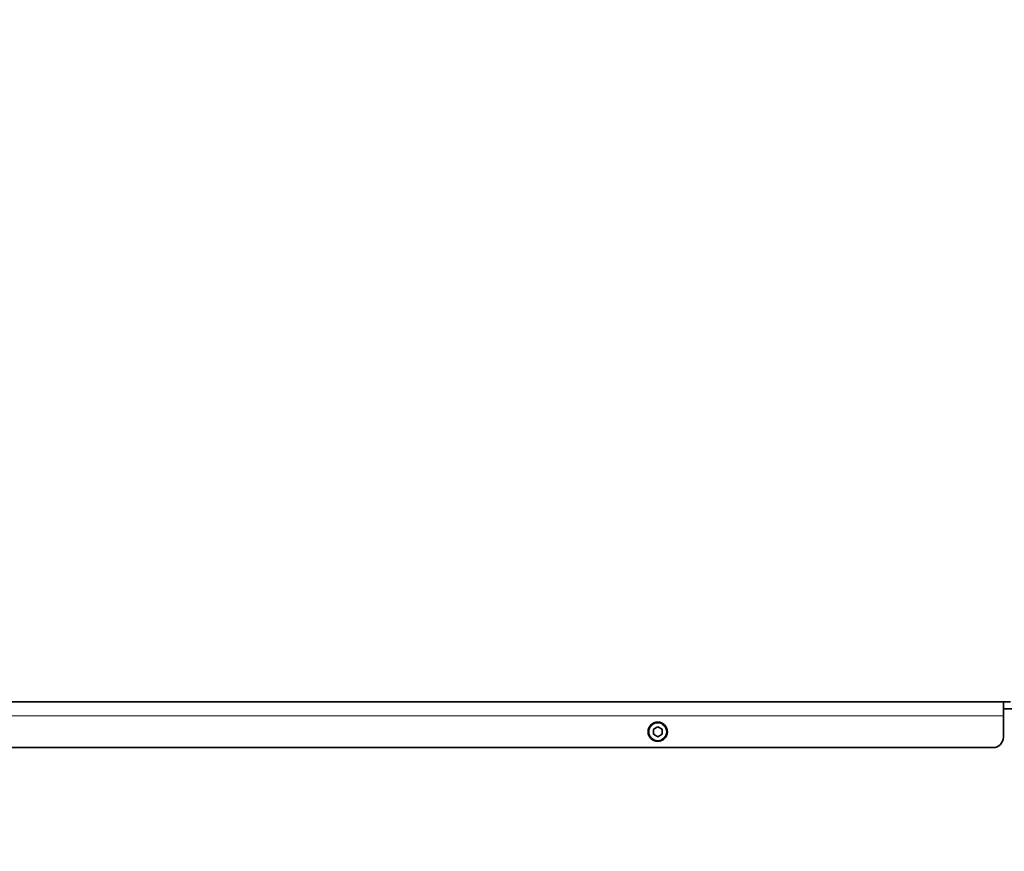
# Model space of a CAD drawing. Header units: millimetres. Extents: x 0 to 7128, y 0 to 5040.
# Tile 107 of 215: x 1849 to 1989, y 3953 to 4071. Entities that reach past the tile are written whole.
import ezdxf

# ---------------------------------------------------------------- set-up
doc = ezdxf.new("R2010")
doc.units = ezdxf.units.MM
doc.header["$LTSCALE"] = 12
doc.layers.add('Quote(ISO)', color=7, linetype='Continuous', lineweight=25, true_color=0x80ff00)
doc.layers.add('Spigoli tangenti visibili(ISO)', color=7, linetype='Continuous', lineweight=15, true_color=0x00803f)
doc.layers.add('Spigoli visibili(ISO)', color=7, linetype='Continuous', lineweight=35)
doc.styles.add('Corrente-BSI', font='arial.ttf')
doc.dimstyles.new('DEFAULT-ISO', dxfattribs={"dimscale": 12, "dimtxt": 3.5, "dimasz": 2.5, "dimexe": 1, "dimexo": 1, "dimgap": 0.762, "dimtad": 1, "dimtoh": 1, "dimrnd": 1e-08, "dimtxsty": 'Corrente-BSI', "dimcen": 0.09, "dimdle": 10, "dimclrd": 7, "dimclre": 7, "dimclrt": 7, "dimazin": 2, "dimtfac": 0.571429, "dimtmove": 0, "dimatfit": 3, "dimfxl": 1, "dimtolj": 1, "dimlwd": 5, "dimlwe": 5, "dimarcsym": 0})

# ---------------------------------------------------------------- blocks, each defined once
blk = doc.blocks.new('*D41')
at = {"layer": 'Defpoints', "color": 0, "linetype": 'Continuous', "transparency": 16777216}
for p in [(2528.22, 4576.75), (1422.05, 4196.28), (2528.22, 3952.75)]:
    blk.add_point(p, dxfattribs=at)
at = {"layer": 'Quote(ISO)', "color": 7, "linetype": 'Continuous', "lineweight": 5, "transparency": 16777216}
for p, q in [((1422.05, 4208.28), (1422.05, 4588.75)), ((2528.22, 3964.75), (2528.22, 4588.75)), ((1452.05, 4576.75), (2498.22, 4576.75))]:
    blk.add_line(p, q, dxfattribs=at)
at = {"layer": 'Quote(ISO)', "color": 7, "linetype": 'Continuous', "transparency": 16777216}
for points in [[(1452.05, 4581.75), (1452.05, 4571.75), (1422.05, 4576.75)], [(2498.22, 4581.75), (2498.22, 4571.75), (2528.22, 4576.75)]]:
    blk.add_solid(points, dxfattribs=at)
at = {"layer": 'Quote(ISO)', "color": 7, "linetype": 'Continuous', "lineweight": 9, "transparency": 16777216, "insert": (1975.13, 4648.52), "char_height": 42, "attachment_point": 5, "style": 'Corrente-BSI'}
blk.add_mtext('\\A1; \\fArial|b0|i0;2500mm\\P\\fArial|b0|i0;Room to be left for Sprayheads extraction', dxfattribs=at)

msp = doc.modelspace()

# ---------------------------------------------------------------- linework, layer by layer
at = {"layer": 'Spigoli tangenti visibili(ISO)'}
msp.add_line((1988.797, 3972.033), (1612.797, 3972.033), dxfattribs=at)
msp.add_circle((1939.547, 3969.783), 1.225, dxfattribs=at)
at = {"layer": 'Spigoli visibili(ISO)'}
for p, q in [((1988.797, 3974.033), (1612.797, 3974.033)), ((1988.797, 3974.033), (1989.797, 3974.033)), ((1988.797, 3972.033), (1988.797, 3974.033)), ((1988.797, 3973.033), (1991.755, 3973.033)), ((1988.797, 3972.033), (1988.797, 3969.033)), ((1938.922, 3970.144), (1939.547, 3970.505)), ((1938.922, 3969.422), (1938.922, 3970.144)), ((1939.547, 3970.505), (1940.172, 3970.144)), ((1940.172, 3970.144), (1940.172, 3969.422)), ((1939.547, 3969.061), (1938.922, 3969.422)), ((1940.172, 3969.422), (1939.547, 3969.061)), ((1987.297, 3967.533), (1614.297, 3967.533))]:
    msp.add_line(p, q, dxfattribs=at)
msp.add_circle((1939.547, 3969.783), 1.375, dxfattribs=at)
msp.add_arc((1987.297, 3969.033), 1.5, 270, 0, dxfattribs=at)

# ---------------------------------------------------------------- dimensions: what is measured, and where the dimension line sits
at = {"layer": 'Quote(ISO)', "color": 7, "linetype": 'Continuous', "lineweight": 9}
dim = msp.add_linear_dim(base=(2528.216, 4576.753), p1=(1422.047, 4196.283), p2=(2528.216, 3952.753), angle=180, text=' \\fArial|b0|i0;2500mm\\P\\fArial|b0|i0;Room to be left for Sprayheads extraction', dimstyle='DEFAULT-ISO', override={"dimgap": 0.762, "dimtoh": 0, "dimdec": 0, "dimlfac": 2, "dimtol": 0, "dimlim": 0, "dimtp": 0, "dimtm": 0, "dimtdec": 0, "dimtofl": 0, "dimatfit": 1}, dxfattribs=at)
dim.commit()
dim.dimension.update_dxf_attribs({"geometry": '*D41', "text_midpoint": (1975.131, 4576.753), "dimtype": 160})

doc.saveas('drawing.dxf')
